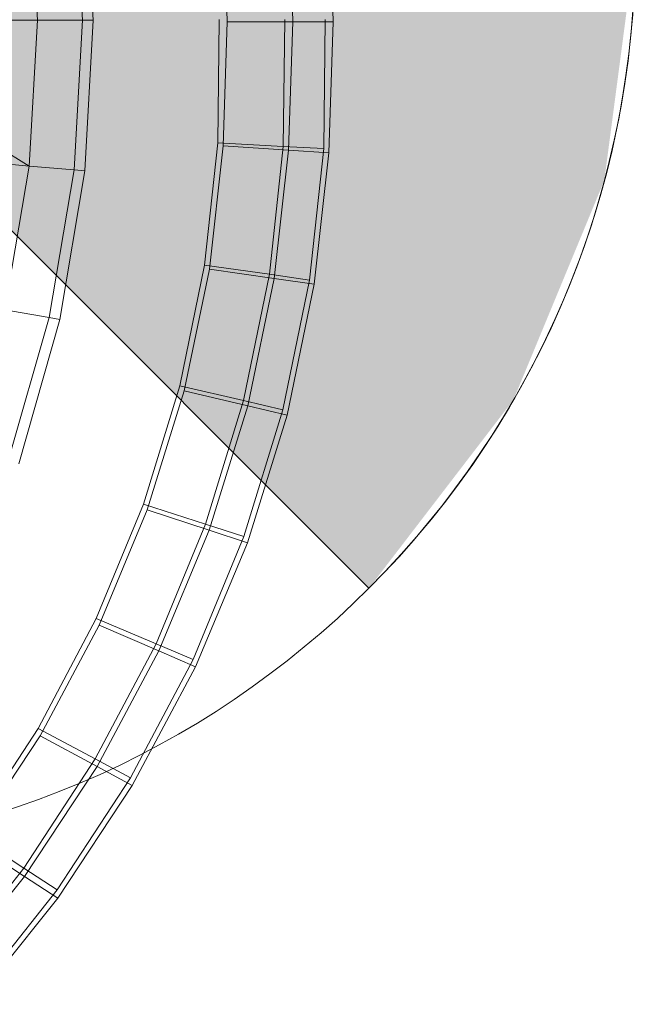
# Model space of a CAD drawing. Header units: metres. Extents: x 391.1 to 427.5, y 12.7 to 28.4.
# Tile 103 of 151: x 408.2457 to 408.3134, y 27.123 to 27.2312. Entities that reach past the tile are written whole.
import ezdxf

# ---------------------------------------------------------------- set-up
doc = ezdxf.new("R2010")
doc.units = ezdxf.units.M
for name, color, linetype, lineweight in [('A-DETL-____-MBND', 7, 'Continuous', 18), ('A-DETL-GENF-OTLN', 7, 'Continuous', 18), ('A-GENM-____-OTLN', 7, 'Continuous', 18)]:
    doc.layers.add(name, color=color, linetype=linetype, lineweight=lineweight)

# ---------------------------------------------------------------- blocks, each defined once
blk = doc.blocks.new('Family - LONDR55-XX_ZZ-ARQ-CAA-M3D-Londres55-154724-04_ENLLUMENAT_P1')
at = {"layer": 'A-DETL-____-MBND', "color": 253, "true_color": 0xaaaaaa}
for p, q in [((0.21667, 0.06022), (0.21901, 0.03343)), ((0.20299, 0.05941), (0.20299, 0.03253)), ((0.20299, 0.05941), (0.21901, 0.03343)), ((0.30747, 0.04298), (0.29618, 0.03401)), ((0.30747, 0.04298), (0.29618, 0.03401)), ((0.2971, 0.03394), (0.30844, 0.04304)), ((0.2971, 0.03394), (0.30844, 0.04304)), ((0.28083, 0.03245), (0.29231, 0.03995)), ((0.28083, 0.03245), (0.29231, 0.03995)), ((0.29231, 0.03995), (0.28083, 0.03245)), ((0.28083, 0.03245), (0.29231, 0.03995)), ((0.28165, 0.03224), (0.2932, 0.03987)), ((0.28165, 0.03224), (0.2932, 0.03987)), ((0.29618, 0.03401), (0.29231, 0.03995)), ((0.29231, 0.03995), (0.29618, 0.03401)), ((0.2971, 0.03394), (0.2932, 0.03987)), ((0.2932, 0.03987), (0.2971, 0.03394)), ((0.31017, 0.03955), (0.29858, 0.03034)), ((0.31017, 0.03955), (0.29858, 0.03034)), ((0.2995, 0.03028), (0.31115, 0.03963)), ((0.2995, 0.03028), (0.31115, 0.03963)), ((0.2348, 0.03611), (0.21901, 0.03343)), ((0.2348, 0.03611), (0.23566, 0.03124)), ((0.25143, 0.03573), (0.23566, 0.03124)), ((0.25174, 0.03458), (0.23587, 0.03007)), ((0.29618, 0.03401), (0.28417, 0.02616)), ((0.29618, 0.03401), (0.28417, 0.02616)), ((0.28502, 0.02597), (0.2971, 0.03394)), ((0.28502, 0.02597), (0.2971, 0.03394)), ((0.29858, 0.03034), (0.29618, 0.03401)), ((0.29618, 0.03401), (0.29858, 0.03034)), ((0.2995, 0.03028), (0.2971, 0.03394)), ((0.2971, 0.03394), (0.2995, 0.03028)), ((0.18697, 0.03343), (0.20299, 0.03253)), ((0.21901, 0.03343), (0.20299, 0.03253)), ((0.20299, 0.03253), (0.20299, 0.02758)), ((0.21901, 0.03343), (0.21944, 0.0285)), ((0.26874, 0.02606), (0.28083, 0.03245)), ((0.26874, 0.02606), (0.28083, 0.03245)), ((0.28083, 0.03245), (0.26874, 0.02606)), ((0.26874, 0.02606), (0.28083, 0.03245)), ((0.26948, 0.02575), (0.28165, 0.03224)), ((0.26948, 0.02575), (0.28165, 0.03224)), ((0.28417, 0.02616), (0.28083, 0.03245)), ((0.28083, 0.03245), (0.28417, 0.02616)), ((0.28502, 0.02597), (0.28165, 0.03224)), ((0.28165, 0.03224), (0.28502, 0.02597)), ((0.23566, 0.03124), (0.21944, 0.0285)), ((0.23566, 0.03124), (0.23587, 0.03007)), ((0.29858, 0.03034), (0.28624, 0.02228)), ((0.29858, 0.03034), (0.28624, 0.02228)), ((0.23587, 0.03007), (0.21954, 0.02732)), ((0.2871, 0.0221), (0.2995, 0.03028)), ((0.2871, 0.0221), (0.2995, 0.03028)), ((0.18654, 0.0285), (0.20299, 0.02758)), ((0.21944, 0.0285), (0.20299, 0.02758)), ((0.21944, 0.0285), (0.21954, 0.02732)), ((0.20299, 0.0264), (0.18644, 0.02732)), ((0.20299, 0.02758), (0.20299, 0.0264)), ((0.21954, 0.02732), (0.20299, 0.0264)), ((0.25616, 0.02086), (0.26874, 0.02606)), ((0.25616, 0.02086), (0.26874, 0.02606)), ((0.26874, 0.02606), (0.25616, 0.02086)), ((0.25616, 0.02086), (0.26874, 0.02606)), ((0.27153, 0.01948), (0.26874, 0.02606)), ((0.26874, 0.02606), (0.27153, 0.01948)), ((0.28417, 0.02616), (0.27153, 0.01948)), ((0.28417, 0.02616), (0.27153, 0.01948)), ((0.28624, 0.02228), (0.28417, 0.02616)), ((0.28417, 0.02616), (0.28624, 0.02228)), ((0.25681, 0.02046), (0.26948, 0.02575)), ((0.25681, 0.02046), (0.26948, 0.02575)), ((0.2723, 0.01919), (0.26948, 0.02575)), ((0.26948, 0.02575), (0.2723, 0.01919)), ((0.2723, 0.01919), (0.28502, 0.02597)), ((0.2723, 0.01919), (0.28502, 0.02597)), ((0.2871, 0.0221), (0.28502, 0.02597)), ((0.28502, 0.02597), (0.2871, 0.0221)), ((0.28624, 0.02228), (0.27326, 0.01542)), ((0.28624, 0.02228), (0.27326, 0.01542)), ((0.27404, 0.01513), (0.2871, 0.0221)), ((0.27404, 0.01513), (0.2871, 0.0221)), ((0.24318, 0.01687), (0.25616, 0.02086)), ((0.24318, 0.01687), (0.25616, 0.02086)), ((0.25616, 0.02086), (0.24318, 0.01687)), ((0.24318, 0.01687), (0.25616, 0.02086)), ((0.25837, 0.01404), (0.25616, 0.02086)), ((0.25616, 0.02086), (0.25837, 0.01404)), ((0.24373, 0.0164), (0.25681, 0.02046)), ((0.24373, 0.0164), (0.25681, 0.02046)), ((0.25904, 0.01365), (0.25681, 0.02046)), ((0.25681, 0.02046), (0.25904, 0.01365)), ((0.27153, 0.01948), (0.25837, 0.01404)), ((0.27153, 0.01948), (0.25837, 0.01404)), ((0.27326, 0.01542), (0.27153, 0.01948)), ((0.27153, 0.01948), (0.27326, 0.01542)), ((0.25904, 0.01365), (0.2723, 0.01919)), ((0.25904, 0.01365), (0.2723, 0.01919)), ((0.27404, 0.01513), (0.2723, 0.01919)), ((0.2723, 0.01919), (0.27404, 0.01513)), ((0.22991, 0.01414), (0.24318, 0.01687)), ((0.22991, 0.01414), (0.24318, 0.01687)), ((0.24318, 0.01687), (0.22991, 0.01414)), ((0.22991, 0.01414), (0.24318, 0.01687)), ((0.23035, 0.01361), (0.24373, 0.0164)), ((0.23035, 0.01361), (0.24373, 0.0164)), ((0.24479, 0.00987), (0.24318, 0.01687)), ((0.24318, 0.01687), (0.24479, 0.00987)), ((0.24537, 0.0094), (0.24373, 0.0164)), ((0.24373, 0.0164), (0.24537, 0.0094)), ((0.27326, 0.01542), (0.25974, 0.00983)), ((0.27326, 0.01542), (0.25974, 0.00983)), ((0.21646, 0.01269), (0.22991, 0.01414)), ((0.21646, 0.01269), (0.22991, 0.01414)), ((0.22991, 0.01414), (0.21646, 0.01269)), ((0.21646, 0.01269), (0.22991, 0.01414)), ((0.23091, 0.00702), (0.22991, 0.01414)), ((0.22991, 0.01414), (0.23091, 0.00702)), ((0.26042, 0.00944), (0.27404, 0.01513)), ((0.26042, 0.00944), (0.27404, 0.01513)), ((0.21679, 0.01211), (0.23035, 0.01361)), ((0.21679, 0.01211), (0.23035, 0.01361)), ((0.23138, 0.00649), (0.23035, 0.01361)), ((0.23035, 0.01361), (0.23138, 0.00649)), ((0.25837, 0.01404), (0.24479, 0.00987)), ((0.25837, 0.01404), (0.24479, 0.00987)), ((0.24537, 0.0094), (0.25904, 0.01365)), ((0.24537, 0.0094), (0.25904, 0.01365)), ((0.25974, 0.00983), (0.25837, 0.01404)), ((0.25837, 0.01404), (0.25974, 0.00983)), ((0.26042, 0.00944), (0.25904, 0.01365)), ((0.25904, 0.01365), (0.26042, 0.00944)), ((0.18903, 0.01211), (0.20315, 0.01165)), ((0.18903, 0.01211), (0.20315, 0.01165)), ((0.20291, 0.01253), (0.21646, 0.01269)), ((0.20291, 0.01253), (0.21646, 0.01269)), ((0.21646, 0.01269), (0.20291, 0.01253)), ((0.20291, 0.01253), (0.21646, 0.01269)), ((0.20315, 0.01165), (0.21679, 0.01211)), ((0.20315, 0.01165), (0.21679, 0.01211)), ((0.21685, 0.0055), (0.21646, 0.01269)), ((0.21646, 0.01269), (0.21685, 0.0055)), ((0.21726, 0.00493), (0.21679, 0.01211)), ((0.21679, 0.01211), (0.21726, 0.00493)), ((0.20315, 0.00445), (0.20315, 0.01165)), ((0.20315, 0.01165), (0.20315, 0.00445)), ((0.24479, 0.00987), (0.23091, 0.00702)), ((0.24479, 0.00987), (0.23091, 0.00702)), ((0.24579, 0.00555), (0.24479, 0.00987)), ((0.24479, 0.00987), (0.24579, 0.00555)), ((0.25974, 0.00983), (0.24579, 0.00555)), ((0.25974, 0.00983), (0.24579, 0.00555)), ((0.23138, 0.00649), (0.24537, 0.0094)), ((0.23138, 0.00649), (0.24537, 0.0094)), ((0.24638, 0.00508), (0.24537, 0.0094)), ((0.24537, 0.0094), (0.24638, 0.00508)), ((0.24638, 0.00508), (0.26042, 0.00944)), ((0.24638, 0.00508), (0.26042, 0.00944)), ((0.23091, 0.00702), (0.21685, 0.0055)), ((0.23091, 0.00702), (0.21685, 0.0055)), ((0.23154, 0.00262), (0.23091, 0.00702)), ((0.23091, 0.00702), (0.23154, 0.00262)), ((0.21685, 0.0055), (0.20291, 0.00533)), ((0.21685, 0.0055), (0.20291, 0.00533)), ((0.21709, 0.00105), (0.21685, 0.0055)), ((0.21685, 0.0055), (0.21709, 0.00105)), ((0.21726, 0.00493), (0.23138, 0.00649)), ((0.21726, 0.00493), (0.23138, 0.00649)), ((0.23201, 0.00209), (0.23138, 0.00649)), ((0.23138, 0.00649), (0.23201, 0.00209)), ((0.24579, 0.00555), (0.23154, 0.00262)), ((0.24579, 0.00555), (0.23154, 0.00262)), ((0.18857, 0.00493), (0.20315, 0.00445)), ((0.18857, 0.00493), (0.20315, 0.00445)), ((0.20315, 0.00445), (0.21726, 0.00493)), ((0.20315, 0.00445), (0.21726, 0.00493)), ((0.20315, 0), (0.20315, 0.00445)), ((0.20315, 0.00445), (0.20315, 0)), ((0.21755, 0.00049), (0.21726, 0.00493)), ((0.21726, 0.00493), (0.21755, 0.00049)), ((0.23201, 0.00209), (0.24638, 0.00508)), ((0.23201, 0.00209), (0.24638, 0.00508)), ((0.23154, 0.00262), (0.21709, 0.00105)), ((0.23154, 0.00262), (0.21709, 0.00105)), ((0.21755, 0.00049), (0.23201, 0.00209)), ((0.21755, 0.00049), (0.23201, 0.00209)), ((0.18828, 0.00049), (0.20315, 0)), ((0.18828, 0.00049), (0.20315, 0)), ((0.21709, 0.00105), (0.20291, 0.00088)), ((0.21709, 0.00105), (0.20291, 0.00088)), ((0.20315, 0), (0.21755, 0.00049)), ((0.20315, 0), (0.21755, 0.00049))]:
    blk.add_line(p, q, dxfattribs=at)
blk = doc.blocks.new('Family - Inodor P1-154725-04_ENLLUMENAT_P1')
at = {"extrusion": (0, 0, -1), "zscale": -1, "rotation": 180}
blk.add_blockref('Family - LONDR55-XX_ZZ-ARQ-CAA-M3D-Londres55-154724-04_ENLLUMENAT_P1', (0, 0), dxfattribs=at)
blk = doc.blocks.new('LONDR55-XX_ZZ-ARQ-CAA-M3D-Londres55_ifc-1-04_ENLLUMENAT_P1')
at = {"layer": 'A-GENM-____-OTLN', "color": 253, "lineweight": 18, "true_color": 0xaaaaaa, "rotation": 270}
blk.add_blockref('Family - Inodor P1-154725-04_ENLLUMENAT_P1', (408.28015, 27.43417), dxfattribs=at)
blk = doc.blocks.new('ZYR_06_02_02 Down Superficie - L 01-834878-04_ENLLUMENAT_P1')
at = {"layer": 'A-DETL-GENF-OTLN', "true_color": 0x00c400}
blk.add_hatch(color=92, dxfattribs=at).paths.add_polyline_path([(0.07071, -0.07071), (0.0866, -0.05), (0.09659, -0.02588), (0.1, 0), (0.09659, 0.02588), (0.0866, 0.05), (0.07071, 0.07071), (0, 0)])
at = {"layer": 'A-DETL-GENF-OTLN', "color": 92, "true_color": 0x00c400}
for p in [(-0.07071, 0.07071), (0, 0)]:
    blk.add_line(p, (0.07071, -0.07071), dxfattribs=at)
blk.add_circle((0, 0), 0.1, dxfattribs=at)
blk.add_arc((0, 0), 0.1, 315, 45, dxfattribs=at)

msp = doc.modelspace()

# ---------------------------------------------------------------- block references
at = {"lineweight": 5}
msp.add_blockref('LONDR55-XX_ZZ-ARQ-CAA-M3D-Londres55_ifc-1-04_ENLLUMENAT_P1', (0, 0), dxfattribs=at)
at = {"layer": 'A-DETL-GENF-OTLN', "color": 92, "true_color": 0x00c400}
msp.add_blockref('ZYR_06_02_02 Down Superficie - L 01-834878-04_ENLLUMENAT_P1', (408.21336, 27.23946), dxfattribs=at)

doc.saveas('drawing.dxf')
